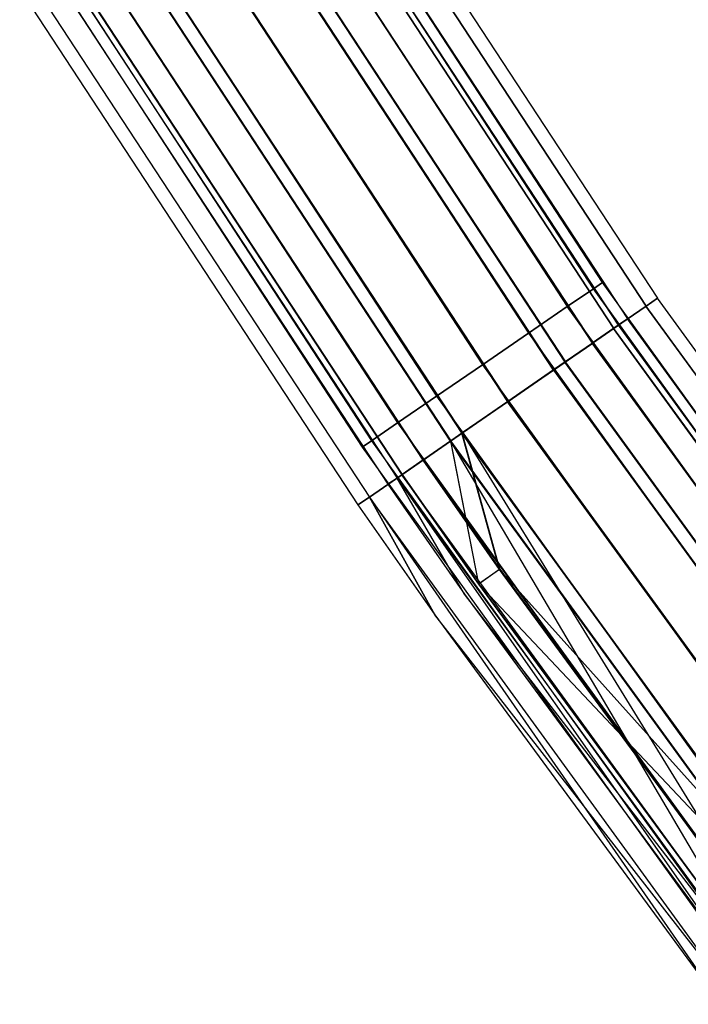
# Model space of a CAD drawing. Extents: x -176 to 176, y -176 to 176.
# Tile 15 of 208: x -149 to -140, y -107 to -93. Entities that reach past the tile are written whole.
import ezdxf

# ---------------------------------------------------------------- set-up
doc = ezdxf.new("R2010")
doc.units = 0
doc.header["$LTSCALE"] = 25.4
doc.layers.get('0').update_dxf_attribs({"linetype": 'CONTINUOUS'})

# ---------------------------------------------------------------- blocks, each defined once
blk = doc.blocks.new('BIURKOWA_B_STL')
at = {"color": 0}
for p, q in [((-144.834, -89.963, 408), (-140.319, -96.855, 408)), ((-144.834, -89.963, 408), (-140.319, -96.855, 408)), ((-144.834, -89.963, 196.996), (-140.319, -96.855, 196.996)), ((-144.834, -89.963, 196.996), (-140.319, -96.855, 196.996)), ((-141.2, -96.724, 408.765), (-145.517, -90.1, 408.765)), ((-145.517, -90.1, 407.235), (-141.2, -96.724, 407.235)), ((-141.2, -96.724, 408.765), (-145.517, -90.1, 408.765)), ((-145.517, -90.1, 407.235), (-141.2, -96.724, 407.235)), ((-141.2, -96.724, 197.765), (-145.517, -90.1, 197.765)), ((-145.517, -90.1, 196.235), (-141.2, -96.724, 196.235)), ((-141.2, -96.724, 197.765), (-145.517, -90.1, 197.765)), ((-145.517, -90.1, 196.235), (-141.2, -96.724, 196.235)), ((-141.075, -96.638, 408), (-145.387, -90.02, 408)), ((-141.075, -96.638, 408), (-145.387, -90.02, 408)), ((-141.075, -96.638, 197), (-145.387, -90.02, 197)), ((-141.075, -96.638, 197), (-145.387, -90.02, 197)), ((-144.997, -90.064, 196.04), (-140.477, -96.964, 196.04)), ((-144.997, -90.064, 196.04), (-140.477, -96.964, 196.04)), ((-144.996, -90.063, 407.043), (-140.475, -96.963, 407.043)), ((-144.996, -90.063, 407.043), (-140.475, -96.963, 407.043)), ((-144.996, -90.063, 408.957), (-140.475, -96.963, 408.957)), ((-144.996, -90.063, 408.957), (-140.475, -96.963, 408.957)), ((-144.994, -90.062, 197.952), (-140.474, -96.962, 197.952)), ((-144.994, -90.062, 197.952), (-140.474, -96.962, 197.952)), ((-145.259, -90.226, 196.996), (-140.73, -97.139, 196.996)), ((-145.259, -90.226, 196.996), (-140.73, -97.139, 196.996)), ((-145.259, -90.226, 408), (-140.73, -97.139, 408)), ((-145.259, -90.226, 408), (-140.73, -97.139, 408)), ((-145.885, -90.328, 409.414), (-141.558, -96.969, 409.414)), ((-145.885, -90.328, 409.414), (-141.558, -96.969, 409.414)), ((-145.885, -90.328, 406.586), (-141.558, -96.969, 406.586)), ((-145.885, -90.328, 406.586), (-141.558, -96.969, 406.586)), ((-145.885, -90.328, 198.414), (-141.558, -96.969, 198.414)), ((-145.885, -90.328, 198.414), (-141.558, -96.969, 198.414)), ((-145.885, -90.328, 195.586), (-141.558, -96.969, 195.586)), ((-145.885, -90.328, 195.586), (-141.558, -96.969, 195.586)), ((-145.458, -90.35, 195.23), (-140.923, -97.272, 195.23)), ((-145.458, -90.35, 195.23), (-140.923, -97.272, 195.23)), ((-145.456, -90.349, 406.232), (-140.921, -97.271, 406.232)), ((-145.456, -90.349, 406.232), (-140.921, -97.271, 406.232)), ((-145.456, -90.349, 409.768), (-140.921, -97.271, 409.768)), ((-145.456, -90.349, 409.768), (-140.921, -97.271, 409.768)), ((-145.453, -90.347, 198.764), (-140.918, -97.269, 198.764)), ((-145.453, -90.347, 198.764), (-140.918, -97.269, 198.764)), ((-145.39, -90.308, 196.231), (-140.857, -97.226, 196.231)), ((-145.39, -90.308, 196.231), (-140.857, -97.226, 196.231)), ((-145.388, -90.307, 408.765), (-140.856, -97.226, 408.765)), ((-140.856, -97.226, 407.235), (-145.388, -90.307, 407.235)), ((-140.856, -97.226, 407.235), (-145.388, -90.307, 407.235)), ((-145.388, -90.307, 408.765), (-140.856, -97.226, 408.765)), ((-140.854, -97.224, 197.761), (-145.387, -90.306, 197.761)), ((-140.854, -97.224, 197.761), (-145.387, -90.306, 197.761)), ((-145.759, -90.537, 195.583), (-141.214, -97.473, 195.583)), ((-145.759, -90.537, 195.583), (-141.214, -97.473, 195.583)), ((-145.757, -90.536, 409.414), (-141.212, -97.472, 409.414)), ((-145.757, -90.536, 409.414), (-141.212, -97.472, 409.414)), ((-145.757, -90.536, 406.586), (-141.212, -97.472, 406.586)), ((-145.757, -90.536, 406.586), (-141.212, -97.472, 406.586)), ((-145.753, -90.533, 198.41), (-141.209, -97.47, 198.41)), ((-145.753, -90.533, 198.41), (-141.209, -97.47, 198.41)), ((-146.437, -90.67, 409.848), (-142.093, -97.336, 409.848)), ((-146.437, -90.67, 409.848), (-142.093, -97.336, 409.848)), ((-146.437, -90.67, 406.152), (-142.093, -97.336, 406.152)), ((-146.437, -90.67, 406.152), (-142.093, -97.336, 406.152)), ((-146.437, -90.67, 198.848), (-142.093, -97.336, 198.848)), ((-146.437, -90.67, 198.848), (-142.093, -97.336, 198.848)), ((-146.437, -90.67, 195.152), (-142.093, -97.336, 195.152)), ((-146.437, -90.67, 195.152), (-142.093, -97.336, 195.152)), ((-146.147, -90.778, 194.689), (-141.591, -97.733, 194.689)), ((-146.147, -90.778, 194.689), (-141.591, -97.733, 194.689)), ((-146.145, -90.777, 405.69), (-141.589, -97.732, 405.69)), ((-146.145, -90.777, 405.69), (-141.589, -97.732, 405.69)), ((-146.145, -90.777, 410.31), (-141.589, -97.732, 410.31)), ((-146.145, -90.777, 410.31), (-141.589, -97.732, 410.31)), ((-146.14, -90.774, 199.307), (-141.584, -97.728, 199.307)), ((-146.14, -90.774, 199.307), (-141.584, -97.728, 199.307)), ((-141.748, -97.842, 195.151), (-146.31, -90.879, 195.151)), ((-141.748, -97.842, 195.151), (-146.31, -90.879, 195.151)), ((-141.746, -97.84, 409.848), (-146.308, -90.878, 409.848)), ((-146.308, -90.878, 406.152), (-141.746, -97.84, 406.152)), ((-146.308, -90.878, 406.152), (-141.746, -97.84, 406.152)), ((-141.746, -97.84, 409.848), (-146.308, -90.878, 409.848)), ((-146.303, -90.875, 198.845), (-141.742, -97.837, 198.845)), ((-146.303, -90.875, 198.845), (-141.742, -97.837, 198.845)), ((-147.088, -91.073, 410), (-142.725, -97.769, 410)), ((-147.088, -91.073, 410), (-142.725, -97.769, 410)), ((-147.088, -91.073, 406), (-142.725, -97.769, 406)), ((-147.088, -91.073, 406), (-142.725, -97.769, 406)), ((-147.088, -91.073, 199), (-142.725, -97.769, 199)), ((-147.088, -91.073, 199), (-142.725, -97.769, 199)), ((-147.088, -91.073, 195), (-142.725, -97.769, 195)), ((-147.088, -91.073, 195), (-142.725, -97.769, 195)), ((-146.96, -91.283, 194.5), (-142.378, -98.276, 194.5)), ((-146.96, -91.283, 194.5), (-142.378, -98.276, 194.5)), ((-146.96, -91.283, 195), (-142.378, -98.276, 195)), ((-146.96, -91.283, 195), (-142.378, -98.276, 195)), ((-146.958, -91.282, 405.5), (-142.376, -98.275, 405.5)), ((-146.958, -91.282, 405.5), (-142.376, -98.275, 405.5)), ((-146.958, -91.282, 410.5), (-142.376, -98.275, 410.5)), ((-146.958, -91.282, 410.5), (-142.376, -98.275, 410.5)), ((-146.958, -91.282, 410), (-142.376, -98.275, 410)), ((-146.958, -91.282, 406), (-142.376, -98.275, 406)), ((-146.958, -91.282, 406), (-142.376, -98.275, 406)), ((-146.958, -91.282, 410), (-142.376, -98.275, 410)), ((-146.952, -91.278, 199.5), (-142.371, -98.271, 199.5)), ((-146.952, -91.278, 199.5), (-142.371, -98.271, 199.5)), ((-142.371, -98.271, 199), (-146.952, -91.278, 199)), ((-142.371, -98.271, 199), (-146.952, -91.278, 199)), ((-147.738, -91.476, 409.848), (-143.356, -98.201, 409.848)), ((-147.738, -91.476, 409.848), (-143.356, -98.201, 409.848)), ((-147.738, -91.476, 406.152), (-143.356, -98.201, 406.152)), ((-147.738, -91.476, 406.152), (-143.356, -98.201, 406.152)), ((-147.738, -91.476, 198.848), (-143.356, -98.201, 198.848)), ((-147.738, -91.476, 198.848), (-143.356, -98.201, 198.848)), ((-147.738, -91.476, 195.152), (-143.356, -98.201, 195.152)), ((-147.738, -91.476, 195.152), (-143.356, -98.201, 195.152)), ((-147.609, -91.686, 195.153), (-143.007, -98.711, 195.153)), ((-147.609, -91.686, 195.153), (-143.007, -98.711, 195.153)), ((-147.608, -91.686, 409.848), (-143.006, -98.71, 409.848)), ((-147.608, -91.686, 409.848), (-143.006, -98.71, 409.848)), ((-147.608, -91.686, 406.152), (-143.006, -98.71, 406.152)), ((-147.608, -91.686, 406.152), (-143.006, -98.71, 406.152)), ((-147.602, -91.682, 198.851), (-143.001, -98.706, 198.851)), ((-147.602, -91.682, 198.851), (-143.001, -98.706, 198.851)), ((-148.29, -91.817, 409.414), (-143.891, -98.568, 409.414)), ((-148.29, -91.817, 409.414), (-143.891, -98.568, 409.414)), ((-148.29, -91.817, 406.586), (-143.891, -98.568, 406.586)), ((-148.29, -91.817, 406.586), (-143.891, -98.568, 406.586)), ((-148.29, -91.817, 198.414), (-143.891, -98.568, 198.414)), ((-148.29, -91.817, 198.414), (-143.891, -98.568, 198.414)), ((-148.29, -91.817, 195.586), (-143.891, -98.568, 195.586)), ((-148.29, -91.817, 195.586), (-143.891, -98.568, 195.586)), ((-147.772, -91.787, 194.691), (-143.165, -98.82, 194.691)), ((-147.772, -91.787, 194.691), (-143.165, -98.82, 194.691)), ((-147.771, -91.787, 405.69), (-143.164, -98.819, 405.69)), ((-147.771, -91.787, 405.69), (-143.164, -98.819, 405.69)), ((-147.771, -91.787, 410.31), (-143.164, -98.819, 410.31)), ((-147.771, -91.787, 410.31), (-143.164, -98.819, 410.31)), ((-147.765, -91.783, 199.312), (-143.158, -98.815, 199.312)), ((-147.765, -91.783, 199.312), (-143.158, -98.815, 199.312)), ((-148.788, -92.126, 408), (-144.375, -98.899, 408)), ((-148.788, -92.126, 408), (-144.375, -98.899, 408)), ((-148.788, -92.126, 197), (-144.375, -98.899, 197)), ((-148.788, -92.126, 197), (-144.375, -98.899, 197)), ((-148.659, -92.045, 408.765), (-144.249, -98.813, 408.765)), ((-148.659, -92.045, 408.765), (-144.249, -98.813, 408.765)), ((-148.659, -92.045, 407.235), (-144.249, -98.813, 407.235)), ((-148.659, -92.045, 407.235), (-144.249, -98.813, 407.235)), ((-148.659, -92.045, 197.765), (-144.249, -98.813, 197.765)), ((-148.659, -92.045, 197.765), (-144.249, -98.813, 197.765)), ((-148.659, -92.045, 196.235), (-144.249, -98.813, 196.235)), ((-148.659, -92.045, 196.235), (-144.249, -98.813, 196.235)), ((-148.16, -92.028, 195.587), (-143.541, -99.079, 195.587)), ((-148.16, -92.028, 195.587), (-143.541, -99.079, 195.587)), ((-143.54, -99.079, 406.586), (-148.159, -92.028, 406.586)), ((-143.54, -99.079, 409.414), (-148.159, -92.028, 409.414)), ((-143.54, -99.079, 406.586), (-148.159, -92.028, 406.586)), ((-143.54, -99.079, 409.414), (-148.159, -92.028, 409.414)), ((-148.155, -92.025, 198.42), (-143.536, -99.075, 198.42)), ((-148.155, -92.025, 198.42), (-143.536, -99.075, 198.42)), ((-148.528, -92.257, 196.235), (-143.897, -99.325, 196.235)), ((-148.528, -92.257, 196.235), (-143.897, -99.325, 196.235)), ((-148.528, -92.257, 408.765), (-143.897, -99.325, 408.765)), ((-148.528, -92.257, 408.765), (-143.897, -99.325, 408.765)), ((-148.46, -92.215, 406.232), (-143.831, -99.279, 406.232)), ((-148.46, -92.215, 406.232), (-143.831, -99.279, 406.232)), ((-148.46, -92.215, 409.768), (-143.831, -99.279, 409.768)), ((-148.46, -92.215, 409.768), (-143.831, -99.279, 409.768)), ((-148.46, -92.215, 195.233), (-143.832, -99.28, 195.233)), ((-148.46, -92.215, 195.233), (-143.832, -99.28, 195.233)), ((-148.455, -92.212, 198.773), (-143.826, -99.276, 198.773)), ((-148.455, -92.212, 198.773), (-143.826, -99.276, 198.773)), ((-148.657, -92.337, 197), (-144.022, -99.411, 197)), ((-148.657, -92.337, 408), (-144.022, -99.411, 408)), ((-148.657, -92.337, 197), (-144.022, -99.411, 197)), ((-148.657, -92.337, 408), (-144.022, -99.411, 408)), ((-148.92, -92.5, 408.957), (-144.277, -99.587, 408.957)), ((-148.92, -92.5, 408.957), (-144.277, -99.587, 408.957)), ((-148.92, -92.501, 196.044), (-144.277, -99.587, 196.044)), ((-148.92, -92.501, 196.044), (-144.277, -99.587, 196.044)), ((-149.082, -92.601, 408), (-144.434, -99.695, 408)), ((-149.082, -92.601, 197), (-144.434, -99.695, 197)), ((-149.082, -92.601, 408), (-144.434, -99.695, 408)), ((-149.082, -92.601, 197), (-144.434, -99.695, 197)), ((-141.2, -96.724, 408.765), (-141.558, -96.969, 409.414)), ((-141.558, -96.969, 406.586), (-141.2, -96.724, 407.235)), ((-141.558, -96.969, 406.586), (-141.2, -96.724, 407.235)), ((-141.2, -96.724, 408.765), (-141.558, -96.969, 409.414)), ((-141.2, -96.724, 197.765), (-141.558, -96.969, 198.414)), ((-141.558, -96.969, 195.586), (-141.2, -96.724, 196.235)), ((-141.558, -96.969, 195.586), (-141.2, -96.724, 196.235)), ((-141.2, -96.724, 197.765), (-141.558, -96.969, 198.414)), ((-141.075, -96.638, 408), (-141.2, -96.724, 408.765)), ((-141.075, -96.638, 408), (-141.2, -96.724, 408.765)), ((-141.2, -96.724, 407.235), (-141.075, -96.638, 408)), ((-141.2, -96.724, 407.235), (-141.075, -96.638, 408)), ((-141.075, -96.638, 197), (-141.2, -96.724, 197.765)), ((-141.075, -96.638, 197), (-141.2, -96.724, 197.765)), ((-141.2, -96.724, 196.235), (-141.075, -96.638, 197)), ((-141.2, -96.724, 196.235), (-141.075, -96.638, 197)), ((-141.2, -96.724, 407.235), (-136.582, -103.142, 407.235)), ((-136.582, -103.142, 408.765), (-141.2, -96.724, 408.765)), ((-136.582, -103.142, 408.765), (-141.2, -96.724, 408.765)), ((-141.2, -96.724, 407.235), (-136.582, -103.142, 407.235)), ((-141.2, -96.724, 196.235), (-136.582, -103.142, 196.235)), ((-136.582, -103.142, 197.765), (-141.2, -96.724, 197.765)), ((-136.582, -103.142, 197.765), (-141.2, -96.724, 197.765)), ((-141.2, -96.724, 196.235), (-136.582, -103.142, 196.235)), ((-136.461, -103.051, 408), (-141.075, -96.638, 408)), ((-136.461, -103.051, 408), (-141.075, -96.638, 408)), ((-136.461, -103.051, 197), (-141.075, -96.638, 197)), ((-136.461, -103.051, 197), (-141.075, -96.638, 197)), ((-140.477, -96.964, 196.04), (-140.319, -96.855, 196.996)), ((-140.477, -96.964, 196.04), (-140.319, -96.855, 196.996)), ((-140.319, -96.855, 408), (-140.475, -96.963, 408.957)), ((-140.475, -96.963, 407.043), (-140.319, -96.855, 408)), ((-140.475, -96.963, 407.043), (-140.319, -96.855, 408)), ((-140.319, -96.855, 408), (-140.475, -96.963, 408.957)), ((-140.319, -96.855, 196.996), (-140.474, -96.962, 197.952)), ((-140.319, -96.855, 196.996), (-140.474, -96.962, 197.952)), ((-135.475, -103.521, 408), (-140.319, -96.855, 408)), ((-135.475, -103.521, 408), (-140.319, -96.855, 408)), ((-135.475, -103.521, 196.996), (-140.319, -96.855, 196.996)), ((-135.475, -103.521, 196.996), (-140.319, -96.855, 196.996)), ((-142.093, -97.336, 409.848), (-141.558, -96.969, 409.414)), ((-142.093, -97.336, 409.848), (-141.558, -96.969, 409.414)), ((-141.558, -96.969, 406.586), (-142.093, -97.336, 406.152)), ((-141.558, -96.969, 406.586), (-142.093, -97.336, 406.152)), ((-142.093, -97.336, 198.848), (-141.558, -96.969, 198.414)), ((-142.093, -97.336, 198.848), (-141.558, -96.969, 198.414)), ((-141.558, -96.969, 195.586), (-142.093, -97.336, 195.152)), ((-141.558, -96.969, 195.586), (-142.093, -97.336, 195.152)), ((-136.928, -103.404, 409.414), (-141.558, -96.969, 409.414)), ((-141.558, -96.969, 406.586), (-136.928, -103.404, 406.586)), ((-141.558, -96.969, 406.586), (-136.928, -103.404, 406.586)), ((-136.928, -103.404, 409.414), (-141.558, -96.969, 409.414)), ((-136.928, -103.404, 198.414), (-141.558, -96.969, 198.414)), ((-141.558, -96.969, 195.586), (-136.928, -103.404, 195.586)), ((-141.558, -96.969, 195.586), (-136.928, -103.404, 195.586)), ((-136.928, -103.404, 198.414), (-141.558, -96.969, 198.414)), ((-140.923, -97.272, 195.23), (-140.477, -96.964, 196.04)), ((-140.923, -97.272, 195.23), (-140.477, -96.964, 196.04)), ((-140.475, -96.963, 408.957), (-140.921, -97.271, 409.768)), ((-140.921, -97.271, 406.232), (-140.475, -96.963, 407.043)), ((-140.921, -97.271, 406.232), (-140.475, -96.963, 407.043)), ((-140.475, -96.963, 408.957), (-140.921, -97.271, 409.768)), ((-140.474, -96.962, 197.952), (-140.918, -97.269, 198.764)), ((-140.474, -96.962, 197.952), (-140.918, -97.269, 198.764)), ((-135.628, -103.638, 196.04), (-140.477, -96.964, 196.04)), ((-135.628, -103.638, 196.04), (-140.477, -96.964, 196.04)), ((-135.627, -103.637, 408.957), (-140.475, -96.963, 408.957)), ((-135.627, -103.637, 408.957), (-140.475, -96.963, 408.957)), ((-135.627, -103.637, 407.043), (-140.475, -96.963, 407.043)), ((-135.627, -103.637, 407.043), (-140.475, -96.963, 407.043)), ((-135.625, -103.636, 197.952), (-140.474, -96.962, 197.952)), ((-135.625, -103.636, 197.952), (-140.474, -96.962, 197.952)), ((-140.73, -97.139, 196.996), (-140.857, -97.226, 196.231)), ((-140.73, -97.139, 196.996), (-140.857, -97.226, 196.231)), ((-140.856, -97.226, 407.235), (-140.73, -97.139, 408)), ((-140.856, -97.226, 407.235), (-140.73, -97.139, 408)), ((-140.856, -97.226, 408.765), (-140.73, -97.139, 408)), ((-140.856, -97.226, 408.765), (-140.73, -97.139, 408)), ((-140.854, -97.224, 197.761), (-140.73, -97.139, 196.996)), ((-140.854, -97.224, 197.761), (-140.73, -97.139, 196.996)), ((-140.73, -97.139, 196.996), (-135.873, -103.825, 196.996)), ((-140.73, -97.139, 196.996), (-135.873, -103.825, 196.996)), ((-135.873, -103.825, 408), (-140.73, -97.139, 408)), ((-135.873, -103.825, 408), (-140.73, -97.139, 408)), ((-141.591, -97.733, 194.689), (-140.923, -97.272, 195.23)), ((-141.591, -97.733, 194.689), (-140.923, -97.272, 195.23)), ((-140.921, -97.271, 409.768), (-141.589, -97.732, 410.31)), ((-141.589, -97.732, 405.69), (-140.921, -97.271, 406.232)), ((-141.589, -97.732, 405.69), (-140.921, -97.271, 406.232)), ((-140.921, -97.271, 409.768), (-141.589, -97.732, 410.31)), ((-140.918, -97.269, 198.764), (-141.584, -97.728, 199.307)), ((-140.918, -97.269, 198.764), (-141.584, -97.728, 199.307)), ((-140.857, -97.226, 196.231), (-141.214, -97.473, 195.583)), ((-140.857, -97.226, 196.231), (-141.214, -97.473, 195.583)), ((-140.856, -97.226, 407.235), (-141.212, -97.472, 406.586)), ((-141.212, -97.472, 409.414), (-140.856, -97.226, 408.765)), ((-140.856, -97.226, 407.235), (-141.212, -97.472, 406.586)), ((-141.212, -97.472, 409.414), (-140.856, -97.226, 408.765)), ((-140.854, -97.224, 197.761), (-141.209, -97.47, 198.41)), ((-140.854, -97.224, 197.761), (-141.209, -97.47, 198.41)), ((-136.059, -103.967, 195.23), (-140.923, -97.272, 195.23)), ((-136.059, -103.967, 195.23), (-140.923, -97.272, 195.23)), ((-136.057, -103.966, 409.768), (-140.921, -97.271, 409.768)), ((-136.057, -103.966, 409.768), (-140.921, -97.271, 409.768)), ((-136.057, -103.966, 406.232), (-140.921, -97.271, 406.232)), ((-136.057, -103.966, 406.232), (-140.921, -97.271, 406.232)), ((-136.054, -103.963, 198.764), (-140.918, -97.269, 198.764)), ((-136.054, -103.963, 198.764), (-140.918, -97.269, 198.764)), ((-140.857, -97.226, 196.231), (-135.995, -103.918, 196.231)), ((-140.857, -97.226, 196.231), (-135.995, -103.918, 196.231)), ((-140.856, -97.226, 407.235), (-135.994, -103.917, 407.235)), ((-140.856, -97.226, 407.235), (-135.994, -103.917, 407.235)), ((-140.856, -97.226, 408.765), (-135.994, -103.917, 408.765)), ((-140.856, -97.226, 408.765), (-135.994, -103.917, 408.765)), ((-140.854, -97.224, 197.761), (-135.992, -103.916, 197.761)), ((-140.854, -97.224, 197.761), (-135.992, -103.916, 197.761)), ((-142.725, -97.769, 410), (-142.093, -97.336, 409.848)), ((-142.725, -97.769, 410), (-142.093, -97.336, 409.848)), ((-142.093, -97.336, 406.152), (-142.725, -97.769, 406)), ((-142.093, -97.336, 406.152), (-142.725, -97.769, 406)), ((-142.725, -97.769, 199), (-142.093, -97.336, 198.848)), ((-142.725, -97.769, 199), (-142.093, -97.336, 198.848)), ((-142.093, -97.336, 195.152), (-142.725, -97.769, 195)), ((-142.093, -97.336, 195.152), (-142.725, -97.769, 195)), ((-142.093, -97.336, 409.848), (-137.446, -103.795, 409.848)), ((-142.093, -97.336, 409.848), (-137.446, -103.795, 409.848)), ((-142.093, -97.336, 406.152), (-137.446, -103.795, 406.152)), ((-142.093, -97.336, 406.152), (-137.446, -103.795, 406.152)), ((-142.093, -97.336, 198.848), (-137.446, -103.795, 198.848)), ((-142.093, -97.336, 198.848), (-137.446, -103.795, 198.848)), ((-142.093, -97.336, 195.152), (-137.446, -103.795, 195.152)), ((-142.093, -97.336, 195.152), (-137.446, -103.795, 195.152)), ((-141.748, -97.842, 195.151), (-141.214, -97.473, 195.583)), ((-141.748, -97.842, 195.151), (-141.214, -97.473, 195.583)), ((-141.212, -97.472, 406.586), (-141.746, -97.84, 406.152)), ((-141.746, -97.84, 409.848), (-141.212, -97.472, 409.414)), ((-141.746, -97.84, 409.848), (-141.212, -97.472, 409.414)), ((-141.212, -97.472, 406.586), (-141.746, -97.84, 406.152)), ((-141.742, -97.837, 198.845), (-141.209, -97.47, 198.41)), ((-141.742, -97.837, 198.845), (-141.209, -97.47, 198.41)), ((-136.34, -104.182, 195.583), (-141.214, -97.473, 195.583)), ((-136.34, -104.182, 195.583), (-141.214, -97.473, 195.583)), ((-141.212, -97.472, 406.586), (-136.338, -104.18, 406.586)), ((-141.212, -97.472, 406.586), (-136.338, -104.18, 406.586)), ((-141.212, -97.472, 409.414), (-136.338, -104.18, 409.414)), ((-141.212, -97.472, 409.414), (-136.338, -104.18, 409.414)), ((-136.335, -104.178, 198.41), (-141.209, -97.47, 198.41)), ((-136.335, -104.178, 198.41), (-141.209, -97.47, 198.41)), ((-143.356, -98.201, 409.848), (-142.725, -97.769, 410)), ((-143.356, -98.201, 409.848), (-142.725, -97.769, 410)), ((-142.725, -97.769, 406), (-143.356, -98.201, 406.152)), ((-142.725, -97.769, 406), (-143.356, -98.201, 406.152)), ((-143.356, -98.201, 198.848), (-142.725, -97.769, 199)), ((-143.356, -98.201, 198.848), (-142.725, -97.769, 199)), ((-142.725, -97.769, 195), (-143.356, -98.201, 195.152)), ((-142.725, -97.769, 195), (-143.356, -98.201, 195.152)), ((-142.725, -97.769, 410), (-138.057, -104.256, 410)), ((-142.725, -97.769, 410), (-138.057, -104.256, 410)), ((-142.725, -97.769, 406), (-138.057, -104.256, 406)), ((-142.725, -97.769, 406), (-138.057, -104.256, 406)), ((-142.725, -97.769, 199), (-138.057, -104.256, 199)), ((-142.725, -97.769, 199), (-138.057, -104.256, 199)), ((-142.725, -97.769, 195), (-138.057, -104.256, 195)), ((-142.725, -97.769, 195), (-138.057, -104.256, 195)), ((-142.378, -98.276, 194.5), (-141.591, -97.733, 194.689)), ((-142.378, -98.276, 194.5), (-141.591, -97.733, 194.689)), ((-141.589, -97.732, 410.31), (-142.376, -98.275, 410.5)), ((-142.376, -98.275, 405.5), (-141.589, -97.732, 405.69)), ((-142.376, -98.275, 405.5), (-141.589, -97.732, 405.69)), ((-141.589, -97.732, 410.31), (-142.376, -98.275, 410.5)), ((-141.584, -97.728, 199.307), (-142.371, -98.271, 199.5)), ((-141.584, -97.728, 199.307), (-142.371, -98.271, 199.5)), ((-136.704, -104.46, 194.689), (-141.591, -97.733, 194.689)), ((-136.704, -104.46, 194.689), (-141.591, -97.733, 194.689)), ((-136.702, -104.458, 410.31), (-141.589, -97.732, 410.31)), ((-136.702, -104.458, 410.31), (-141.589, -97.732, 410.31)), ((-136.702, -104.458, 405.69), (-141.589, -97.732, 405.69)), ((-136.702, -104.458, 405.69), (-141.589, -97.732, 405.69)), ((-136.697, -104.455, 199.307), (-141.584, -97.728, 199.307)), ((-136.697, -104.455, 199.307), (-141.584, -97.728, 199.307)), ((-141.748, -97.842, 195.151), (-142.378, -98.276, 195)), ((-141.748, -97.842, 195.151), (-142.378, -98.276, 195)), ((-141.746, -97.84, 406.152), (-142.376, -98.275, 406)), ((-141.746, -97.84, 409.848), (-142.376, -98.275, 410)), ((-141.746, -97.84, 406.152), (-142.376, -98.275, 406)), ((-141.746, -97.84, 409.848), (-142.376, -98.275, 410)), ((-142.371, -98.271, 199), (-141.742, -97.837, 198.845)), ((-142.371, -98.271, 199), (-141.742, -97.837, 198.845)), ((-141.748, -97.842, 195.151), (-136.856, -104.576, 195.151)), ((-141.748, -97.842, 195.151), (-136.856, -104.576, 195.151)), ((-141.746, -97.84, 406.152), (-136.854, -104.574, 406.152)), ((-141.746, -97.84, 406.152), (-136.854, -104.574, 406.152)), ((-141.746, -97.84, 409.848), (-136.854, -104.574, 409.848)), ((-141.746, -97.84, 409.848), (-136.854, -104.574, 409.848)), ((-141.742, -97.837, 198.845), (-136.849, -104.571, 198.845)), ((-141.742, -97.837, 198.845), (-136.849, -104.571, 198.845)), ((-143.891, -98.568, 409.414), (-143.356, -98.201, 409.848)), ((-143.891, -98.568, 409.414), (-143.356, -98.201, 409.848)), ((-143.356, -98.201, 406.152), (-143.891, -98.568, 406.586)), ((-143.356, -98.201, 406.152), (-143.891, -98.568, 406.586)), ((-143.891, -98.568, 198.414), (-143.356, -98.201, 198.848)), ((-143.891, -98.568, 198.414), (-143.356, -98.201, 198.848)), ((-143.356, -98.201, 195.152), (-143.891, -98.568, 195.586)), ((-143.356, -98.201, 195.152), (-143.891, -98.568, 195.586)), ((-143.356, -98.201, 409.848), (-138.668, -104.717, 409.848)), ((-143.356, -98.201, 409.848), (-138.668, -104.717, 409.848)), ((-143.356, -98.201, 406.152), (-138.668, -104.717, 406.152)), ((-143.356, -98.201, 406.152), (-138.668, -104.717, 406.152)), ((-143.356, -98.201, 198.848), (-138.668, -104.717, 198.848)), ((-143.356, -98.201, 198.848), (-138.668, -104.717, 198.848)), ((-143.356, -98.201, 195.152), (-138.668, -104.717, 195.152)), ((-143.356, -98.201, 195.152), (-138.668, -104.717, 195.152)), ((-143.165, -98.82, 194.691), (-142.378, -98.276, 194.5)), ((-143.165, -98.82, 194.691), (-142.378, -98.276, 194.5)), ((-142.376, -98.275, 410.5), (-143.164, -98.819, 410.31)), ((-143.164, -98.819, 405.69), (-142.376, -98.275, 405.5)), ((-143.164, -98.819, 405.69), (-142.376, -98.275, 405.5)), ((-142.376, -98.275, 410.5), (-143.164, -98.819, 410.31)), ((-142.371, -98.271, 199.5), (-143.158, -98.815, 199.312)), ((-142.371, -98.271, 199.5), (-143.158, -98.815, 199.312)), ((-142.378, -98.276, 195), (-143.007, -98.711, 195.153)), ((-142.378, -98.276, 195), (-143.007, -98.711, 195.153)), ((-142.376, -98.275, 406), (-143.006, -98.71, 406.152)), ((-143.006, -98.71, 409.848), (-142.376, -98.275, 410)), ((-142.376, -98.275, 406), (-143.006, -98.71, 406.152)), ((-143.006, -98.71, 409.848), (-142.376, -98.275, 410)), ((-142.371, -98.271, 199), (-143.001, -98.706, 198.851)), ((-142.371, -98.271, 199), (-143.001, -98.706, 198.851)), ((-137.464, -105.04, 194.5), (-142.378, -98.276, 194.5)), ((-137.464, -105.04, 194.5), (-142.378, -98.276, 194.5)), ((-142.378, -98.276, 195), (-137.464, -105.04, 195)), ((-142.378, -98.276, 195), (-137.464, -105.04, 195)), ((-137.462, -105.039, 410.5), (-142.376, -98.275, 410.5)), ((-137.462, -105.039, 410.5), (-142.376, -98.275, 410.5)), ((-137.462, -105.039, 405.5), (-142.376, -98.275, 405.5)), ((-137.462, -105.039, 405.5), (-142.376, -98.275, 405.5)), ((-142.376, -98.275, 406), (-137.462, -105.039, 406)), ((-142.376, -98.275, 406), (-137.462, -105.039, 406)), ((-137.462, -105.039, 410), (-142.376, -98.275, 410)), ((-137.462, -105.039, 410), (-142.376, -98.275, 410)), ((-137.457, -105.035, 199.5), (-142.371, -98.271, 199.5)), ((-137.457, -105.035, 199.5), (-142.371, -98.271, 199.5)), ((-142.371, -98.271, 199), (-137.457, -105.035, 199)), ((-142.371, -98.271, 199), (-137.457, -105.035, 199)), ((-144.249, -98.813, 408.765), (-143.891, -98.568, 409.414)), ((-144.249, -98.813, 408.765), (-143.891, -98.568, 409.414)), ((-143.891, -98.568, 406.586), (-144.249, -98.813, 407.235)), ((-143.891, -98.568, 406.586), (-144.249, -98.813, 407.235)), ((-144.249, -98.813, 197.765), (-143.891, -98.568, 198.414)), ((-144.249, -98.813, 197.765), (-143.891, -98.568, 198.414)), ((-143.891, -98.568, 195.586), (-144.249, -98.813, 196.235)), ((-143.891, -98.568, 195.586), (-144.249, -98.813, 196.235)), ((-143.891, -98.568, 409.414), (-139.186, -105.108, 409.414)), ((-143.891, -98.568, 409.414), (-139.186, -105.108, 409.414)), ((-143.891, -98.568, 406.586), (-139.186, -105.108, 406.586)), ((-143.891, -98.568, 406.586), (-139.186, -105.108, 406.586)), ((-143.891, -98.568, 198.414), (-139.186, -105.108, 198.414)), ((-143.891, -98.568, 198.414), (-139.186, -105.108, 198.414)), ((-143.891, -98.568, 195.586), (-139.186, -105.108, 195.586)), ((-143.891, -98.568, 195.586), (-139.186, -105.108, 195.586)), ((-143.007, -98.711, 195.153), (-143.541, -99.079, 195.587)), ((-143.007, -98.711, 195.153), (-143.541, -99.079, 195.587)), ((-143.54, -99.079, 409.414), (-143.006, -98.71, 409.848)), ((-143.54, -99.079, 409.414), (-143.006, -98.71, 409.848)), ((-143.006, -98.71, 406.152), (-143.54, -99.079, 406.586)), ((-143.006, -98.71, 406.152), (-143.54, -99.079, 406.586)), ((-143.536, -99.075, 198.42), (-143.001, -98.706, 198.851)), ((-143.536, -99.075, 198.42), (-143.001, -98.706, 198.851)), ((-143.007, -98.711, 195.153), (-138.071, -105.505, 195.153)), ((-143.007, -98.711, 195.153), (-138.071, -105.505, 195.153)), ((-138.07, -105.504, 406.152), (-143.006, -98.71, 406.152)), ((-143.006, -98.71, 409.848), (-138.07, -105.504, 409.848)), ((-142.491, -100.581, 406.586), (-143.006, -98.71, 406.152)), ((-142.491, -100.581, 406.586), (-143.006, -98.71, 406.152)), ((-138.07, -105.504, 406.152), (-143.006, -98.71, 406.152)), ((-143.006, -98.71, 409.848), (-138.07, -105.504, 409.848)), ((-142.487, -100.578, 198.42), (-143.001, -98.706, 198.851)), ((-143.001, -98.706, 198.851), (-138.581, -105.894, 198.42)), ((-138.065, -105.5, 198.851), (-143.001, -98.706, 198.851)), ((-138.065, -105.5, 198.851), (-143.001, -98.706, 198.851)), ((-143.001, -98.706, 198.851), (-138.581, -105.894, 198.42)), ((-142.487, -100.578, 198.42), (-143.001, -98.706, 198.851)), ((-144.375, -98.899, 408), (-144.249, -98.813, 408.765)), ((-144.375, -98.899, 408), (-144.249, -98.813, 408.765)), ((-144.249, -98.813, 407.235), (-144.375, -98.899, 408)), ((-144.249, -98.813, 407.235), (-144.375, -98.899, 408)), ((-144.375, -98.899, 197), (-144.249, -98.813, 197.765)), ((-144.375, -98.899, 197), (-144.249, -98.813, 197.765)), ((-144.249, -98.813, 196.235), (-144.375, -98.899, 197)), ((-144.249, -98.813, 196.235), (-144.375, -98.899, 197)), ((-144.375, -98.899, 408), (-139.653, -105.461, 408)), ((-144.375, -98.899, 408), (-139.653, -105.461, 408)), ((-144.375, -98.899, 197), (-139.653, -105.461, 197)), ((-144.375, -98.899, 197), (-139.653, -105.461, 197)), ((-144.249, -98.813, 408.765), (-139.532, -105.369, 408.765)), ((-144.249, -98.813, 408.765), (-139.532, -105.369, 408.765)), ((-144.249, -98.813, 407.235), (-139.532, -105.369, 407.235)), ((-144.249, -98.813, 407.235), (-139.532, -105.369, 407.235)), ((-144.249, -98.813, 197.765), (-139.532, -105.369, 197.765)), ((-144.249, -98.813, 197.765), (-139.532, -105.369, 197.765)), ((-144.249, -98.813, 196.235), (-139.532, -105.369, 196.235)), ((-144.249, -98.813, 196.235), (-139.532, -105.369, 196.235)), ((-143.832, -99.28, 195.233), (-143.165, -98.82, 194.691)), ((-143.832, -99.28, 195.233), (-143.165, -98.82, 194.691)), ((-143.831, -99.279, 406.232), (-143.164, -98.819, 405.69)), ((-143.164, -98.819, 410.31), (-143.831, -99.279, 409.768)), ((-143.831, -99.279, 406.232), (-143.164, -98.819, 405.69)), ((-143.164, -98.819, 410.31), (-143.831, -99.279, 409.768)), ((-143.158, -98.815, 199.312), (-143.826, -99.276, 198.773)), ((-143.158, -98.815, 199.312), (-143.826, -99.276, 198.773)), ((-138.223, -105.621, 194.691), (-143.165, -98.82, 194.691)), ((-138.223, -105.621, 194.691), (-143.165, -98.82, 194.691)), ((-143.164, -98.819, 405.69), (-142.78, -100.785, 406.232)), ((-143.164, -98.819, 405.69), (-142.78, -100.785, 406.232)), ((-143.164, -98.819, 405.69), (-138.867, -106.112, 406.232)), ((-138.222, -105.62, 410.31), (-143.164, -98.819, 410.31)), ((-138.222, -105.62, 410.31), (-143.164, -98.819, 410.31)), ((-138.222, -105.62, 405.69), (-143.164, -98.819, 405.69)), ((-138.222, -105.62, 405.69), (-143.164, -98.819, 405.69)), ((-143.164, -98.819, 405.69), (-138.867, -106.112, 406.232)), ((-142.775, -100.782, 198.773), (-143.158, -98.815, 199.312)), ((-142.775, -100.782, 198.773), (-143.158, -98.815, 199.312)), ((-138.217, -105.616, 199.312), (-143.158, -98.815, 199.312)), ((-138.217, -105.616, 199.312), (-143.158, -98.815, 199.312)), ((-143.541, -99.079, 195.587), (-143.897, -99.325, 196.235)), ((-143.541, -99.079, 195.587), (-143.897, -99.325, 196.235)), ((-143.54, -99.079, 409.414), (-143.897, -99.325, 408.765)), ((-143.54, -99.079, 409.414), (-143.897, -99.325, 408.765)), ((-143.54, -99.079, 406.586), (-143.831, -99.279, 406.232)), ((-143.54, -99.079, 406.586), (-143.831, -99.279, 406.232)), ((-143.536, -99.075, 198.42), (-143.826, -99.276, 198.773)), ((-143.536, -99.075, 198.42), (-143.826, -99.276, 198.773)), ((-143.541, -99.079, 195.587), (-138.586, -105.898, 195.587)), ((-143.541, -99.079, 195.587), (-138.586, -105.898, 195.587)), ((-142.491, -100.581, 406.586), (-143.54, -99.079, 406.586)), ((-143.54, -99.079, 409.414), (-138.586, -105.898, 409.414)), ((-143.54, -99.079, 409.414), (-138.586, -105.898, 409.414)), ((-142.491, -100.581, 406.586), (-143.54, -99.079, 406.586)), ((-143.536, -99.075, 198.42), (-142.487, -100.578, 198.42)), ((-143.536, -99.075, 198.42), (-142.487, -100.578, 198.42)), ((-143.831, -99.279, 409.768), (-144.277, -99.587, 408.957)), ((-143.831, -99.279, 409.768), (-144.277, -99.587, 408.957)), ((-144.277, -99.587, 196.044), (-143.832, -99.28, 195.233)), ((-144.277, -99.587, 196.044), (-143.832, -99.28, 195.233)), ((-138.867, -106.113, 195.233), (-143.832, -99.28, 195.233)), ((-138.867, -106.113, 195.233), (-143.832, -99.28, 195.233)), ((-143.831, -99.279, 406.232), (-142.78, -100.785, 406.232)), ((-143.831, -99.279, 406.232), (-142.78, -100.785, 406.232)), ((-138.867, -106.112, 409.768), (-143.831, -99.279, 409.768)), ((-138.867, -106.112, 409.768), (-143.831, -99.279, 409.768)), ((-143.826, -99.276, 198.773), (-142.775, -100.782, 198.773)), ((-143.826, -99.276, 198.773), (-142.775, -100.782, 198.773)), ((-143.897, -99.325, 196.235), (-144.022, -99.411, 197)), ((-143.897, -99.325, 196.235), (-144.022, -99.411, 197)), ((-144.022, -99.411, 408), (-143.897, -99.325, 408.765)), ((-144.022, -99.411, 408), (-143.897, -99.325, 408.765)), ((-144.022, -99.411, 197), (-142.97, -100.919, 197)), ((-144.022, -99.411, 408), (-144.022, -99.411, 197)), ((-144.022, -99.411, 408), (-144.022, -99.411, 197)), ((-144.022, -99.411, 408), (-142.97, -100.919, 408)), ((-144.022, -99.411, 197), (-142.97, -100.919, 197)), ((-144.022, -99.411, 408), (-142.97, -100.919, 408)), ((-138.93, -106.161, 196.235), (-143.897, -99.325, 196.235)), ((-142.97, -100.919, 197), (-143.897, -99.325, 196.235)), ((-142.97, -100.919, 197), (-143.897, -99.325, 196.235)), ((-138.93, -106.161, 196.235), (-143.897, -99.325, 196.235)), ((-142.97, -100.919, 408), (-143.897, -99.325, 408.765)), ((-143.897, -99.325, 408.765), (-139.051, -106.253, 408)), ((-138.93, -106.161, 408.765), (-143.897, -99.325, 408.765)), ((-138.93, -106.161, 408.765), (-143.897, -99.325, 408.765)), ((-143.897, -99.325, 408.765), (-139.051, -106.253, 408)), ((-142.97, -100.919, 408), (-143.897, -99.325, 408.765)), ((-144.277, -99.587, 408.957), (-144.434, -99.695, 408)), ((-144.277, -99.587, 408.957), (-144.434, -99.695, 408)), ((-144.434, -99.695, 197), (-144.277, -99.587, 196.044)), ((-144.434, -99.695, 197), (-144.277, -99.587, 196.044)), ((-144.434, -99.695, 408), (-143.378, -101.207, 408)), ((-144.434, -99.695, 197), (-144.434, -99.695, 408)), ((-144.434, -99.695, 197), (-144.434, -99.695, 408)), ((-144.434, -99.695, 197), (-143.378, -101.207, 197)), ((-144.434, -99.695, 408), (-143.378, -101.207, 408)), ((-144.434, -99.695, 197), (-143.378, -101.207, 197)), ((-143.378, -101.207, 408), (-144.277, -99.587, 408.957)), ((-143.378, -101.207, 408), (-144.277, -99.587, 408.957)), ((-139.297, -106.441, 408.957), (-144.277, -99.587, 408.957)), ((-139.297, -106.441, 408.957), (-144.277, -99.587, 408.957)), ((-144.277, -99.587, 196.044), (-143.378, -101.207, 197)), ((-144.277, -99.587, 196.044), (-143.378, -101.207, 197)), ((-144.277, -99.587, 196.044), (-139.448, -106.557, 197)), ((-139.297, -106.442, 196.044), (-144.277, -99.587, 196.044)), ((-139.297, -106.442, 196.044), (-144.277, -99.587, 196.044)), ((-144.277, -99.587, 196.044), (-139.448, -106.557, 197)), ((-142.491, -100.581, 406.586), (-142.78, -100.785, 406.232)), ((-142.491, -100.581, 406.586), (-142.78, -100.785, 406.232)), ((-142.487, -100.578, 198.42), (-142.775, -100.782, 198.773)), ((-142.487, -100.578, 198.42), (-142.775, -100.782, 198.773)), ((-138.586, -105.898, 406.586), (-142.491, -100.581, 406.586)), ((-138.586, -105.898, 406.586), (-142.491, -100.581, 406.586)), ((-138.07, -105.504, 406.152), (-142.491, -100.581, 406.586)), ((-138.07, -105.504, 406.152), (-142.491, -100.581, 406.586)), ((-142.487, -100.578, 198.42), (-138.581, -105.894, 198.42)), ((-142.487, -100.578, 198.42), (-138.581, -105.894, 198.42)), ((-142.78, -100.785, 406.232), (-138.867, -106.112, 406.232)), ((-142.78, -100.785, 406.232), (-138.867, -106.112, 406.232)), ((-142.775, -100.782, 198.773), (-138.862, -106.109, 198.773)), ((-138.217, -105.616, 199.312), (-142.775, -100.782, 198.773)), ((-138.217, -105.616, 199.312), (-142.775, -100.782, 198.773)), ((-142.775, -100.782, 198.773), (-138.862, -106.109, 198.773)), ((-142.97, -100.919, 197), (-139.051, -106.253, 197)), ((-138.93, -106.161, 196.235), (-142.97, -100.919, 197)), ((-138.93, -106.161, 196.235), (-142.97, -100.919, 197)), ((-142.97, -100.919, 408), (-142.97, -100.919, 197)), ((-142.97, -100.919, 408), (-142.97, -100.919, 197)), ((-142.97, -100.919, 408), (-139.051, -106.253, 408)), ((-142.97, -100.919, 197), (-139.051, -106.253, 197)), ((-142.97, -100.919, 408), (-139.051, -106.253, 408)), ((-143.378, -101.207, 408), (-139.448, -106.557, 408)), ((-139.297, -106.441, 408.957), (-143.378, -101.207, 408)), ((-139.297, -106.441, 408.957), (-143.378, -101.207, 408)), ((-143.378, -101.207, 197), (-143.378, -101.207, 408)), ((-143.378, -101.207, 197), (-143.378, -101.207, 408)), ((-143.378, -101.207, 197), (-139.448, -106.557, 197)), ((-143.378, -101.207, 408), (-139.448, -106.557, 408)), ((-143.378, -101.207, 197), (-139.448, -106.557, 197))]:
    blk.add_line(p, q, dxfattribs=at)

msp = doc.modelspace()

# ---------------------------------------------------------------- block references
at = {"color": 253}
msp.add_blockref('BIURKOWA_B_STL', (0, 0), dxfattribs=at)

doc.saveas('drawing.dxf')
